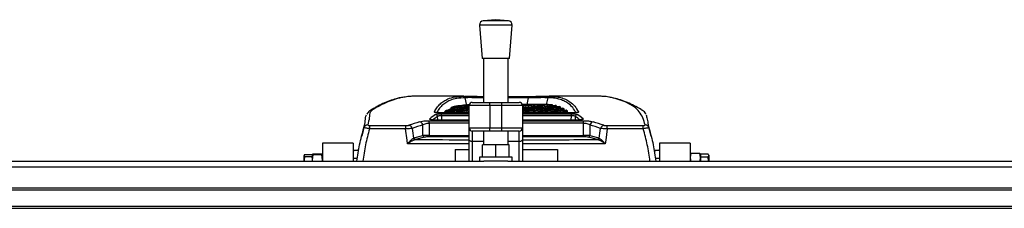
# Model space of a CAD drawing. Header units: millimetres. Extents: x 0 to 420, y 0 to 297.
# Tile 13 of 133: x 130.43 to 149.87, y 112.48 to 116.2. Entities that reach past the tile are written whole.
import ezdxf

# ---------------------------------------------------------------- set-up
doc = ezdxf.new("R2010")
doc.units = ezdxf.units.MM

msp = doc.modelspace()

# ---------------------------------------------------------------- linework, layer by layer
at = {"color": 7, "linetype": 'Continuous', "lineweight": 25}
for p, q in [((139.50862, 116.09866), (139.55905, 115.43763)), ((140.15416, 116.09866), (139.50862, 116.09866)), ((139.83139, 116.20421), (139.58294, 116.18526)), ((140.07984, 116.18526), (139.58294, 116.18526)), ((140.07984, 116.18526), (139.83139, 116.20421)), ((140.10373, 115.43763), (140.15416, 116.09866)), ((140.10373, 115.43763), (139.55905, 115.43763)), ((139.58931, 115.43763), (139.58931, 114.57308)), ((140.07347, 114.57308), (140.07347, 115.43763)), ((139.19991, 114.69412), (138.24954, 114.69412)), ((139.18667, 114.6941), (139.19991, 114.69405)), ((139.3674, 114.57308), (139.71035, 114.57308)), ((139.71035, 114.51256), (139.71035, 114.57308)), ((139.71035, 114.57308), (139.95243, 114.57308)), ((139.95243, 114.51256), (139.95243, 114.57308)), ((139.95243, 114.57308), (140.29538, 114.57308)), ((140.07347, 114.6922), (140.47506, 114.6922)), ((140.47506, 114.6623), (140.07347, 114.6623)), ((140.44743, 114.53273), (140.36009, 114.53273)), ((140.47506, 114.6623), (140.47506, 114.6922)), ((140.70946, 114.53273), (140.62212, 114.53273)), ((140.74378, 114.53034), (140.74378, 114.53259)), ((140.86245, 114.52295), (140.86245, 114.53129)), ((141.82747, 114.69412), (140.8808, 114.69412)), ((140.8808, 114.69405), (140.89402, 114.6941)), ((140.94904, 114.50711), (140.94904, 114.5229)), ((139.30688, 114.36397), (138.74054, 114.36397)), ((138.74054, 114.36342), (138.74054, 114.36397)), ((139.30688, 114.36342), (138.74054, 114.36342)), ((138.7578, 114.31065), (138.7578, 114.34831)), ((138.7578, 114.34831), (139.30688, 114.34831)), ((138.81523, 114.36397), (138.81523, 114.38309)), ((139.00602, 114.49351), (138.9487, 114.47096)), ((138.9487, 114.45073), (138.9487, 114.47096)), ((139.71035, 114.51256), (139.30688, 114.51256)), ((139.30688, 114.06875), (139.30688, 114.51256)), ((139.95243, 114.51256), (139.71035, 114.51256)), ((139.71035, 114.51256), (139.71035, 114.06875)), ((140.3559, 114.51256), (139.95243, 114.51256)), ((139.95243, 114.06875), (139.95243, 114.51256)), ((140.3559, 114.51256), (140.3559, 114.06875)), ((141.34016, 114.36397), (140.3559, 114.36397)), ((141.34016, 114.36342), (140.3559, 114.36342)), ((140.3559, 114.34831), (141.32289, 114.34831)), ((140.35885, 114.36397), (140.35885, 114.36571)), ((141.03984, 114.48221), (141.02685, 114.48653)), ((141.03091, 114.4863), (141.03091, 114.50649)), ((141.10768, 114.46116), (141.10768, 114.48137)), ((141.17891, 114.44673), (141.15581, 114.45939)), ((141.2005, 114.41124), (141.17407, 114.42621)), ((141.17891, 114.42648), (141.17891, 114.44673)), ((141.24411, 114.40162), (141.22308, 114.41788)), ((141.25871, 114.36397), (141.23917, 114.38207)), ((141.24411, 114.38133), (141.24411, 114.40162)), ((141.28509, 114.36397), (141.28394, 114.36519)), ((141.32289, 114.31065), (141.32289, 114.34831)), ((141.34016, 114.36342), (141.34016, 114.36397)), ((138.51714, 114.16023), (138.51714, 114.2117)), ((138.51714, 114.2117), (139.30688, 114.2117)), ((138.51714, 114.16023), (138.51812, 113.92087)), ((139.30688, 114.16023), (138.51714, 114.16023)), ((139.30688, 114.22137), (138.64649, 114.22137)), ((138.64649, 114.22057), (138.64649, 114.22137)), ((139.30688, 114.22057), (138.64649, 114.22057)), ((138.68355, 114.22137), (138.68059, 114.29495)), ((138.7578, 114.31065), (138.76139, 114.22137)), ((139.30688, 114.31065), (138.7578, 114.31065)), ((141.32289, 114.31065), (140.3559, 114.31065)), ((141.4342, 114.22137), (140.3559, 114.22137)), ((141.4342, 114.22057), (140.3559, 114.22057)), ((140.3559, 114.2117), (141.56355, 114.2117)), ((141.56355, 114.16023), (140.3559, 114.16023)), ((141.3193, 114.22137), (141.32289, 114.31065)), ((141.4001, 114.29495), (141.39714, 114.22137)), ((141.4342, 114.22057), (141.4342, 114.22137)), ((141.56257, 113.92087), (141.56355, 114.16023)), ((141.56355, 114.16023), (141.56355, 114.2117)), ((137.23837, 114.12843), (137.1826, 113.90874)), ((138.04941, 114.04904), (137.33647, 114.05344)), ((137.33887, 114.11818), (138.05122, 114.11377)), ((138.39053, 113.91668), (138.38967, 114.12744)), ((139.30688, 114.06875), (139.71035, 114.06875)), ((139.30688, 113.83648), (139.30688, 114.06875)), ((139.71035, 114.00823), (139.3674, 114.00823)), ((139.3674, 114.00823), (139.3674, 113.80177)), ((139.58931, 114.00823), (139.58931, 113.73429)), ((139.71035, 114.06875), (139.95243, 114.06875)), ((139.71035, 114.00823), (139.71035, 114.06875)), ((139.95243, 114.00823), (139.71035, 114.00823)), ((139.95243, 114.06875), (140.3559, 114.06875)), ((139.95243, 114.00823), (139.95243, 114.06875)), ((140.29538, 114.00823), (139.95243, 114.00823)), ((140.07347, 113.73429), (140.07347, 114.00823)), ((140.29538, 113.80177), (140.29538, 114.00823)), ((140.3559, 114.06875), (140.3559, 113.83648)), ((141.69103, 114.12744), (141.69016, 113.91668)), ((142.02948, 114.11377), (142.74182, 114.11818)), ((142.74423, 114.05344), (142.03128, 114.04904)), ((142.89809, 113.90875), (142.84211, 114.12929)), ((137.01435, 113.76615), (136.40915, 113.76615)), ((136.40915, 113.76615), (136.40915, 113.41151)), ((137.01435, 113.76615), (137.01435, 113.41151)), ((138.20647, 113.86842), (138.21282, 113.87044)), ((138.21282, 113.87044), (138.39053, 113.91668)), ((138.24475, 113.83926), (138.23845, 113.83782)), ((138.42246, 113.8855), (138.24475, 113.83926)), ((138.51812, 113.92087), (138.51812, 113.89493)), ((138.51812, 113.92087), (139.30688, 113.92087)), ((139.30688, 113.89493), (138.51812, 113.89493)), ((139.30688, 113.41151), (139.30688, 113.83648)), ((139.58931, 113.80177), (139.3674, 113.80177)), ((139.3674, 113.80177), (139.3674, 113.41151)), ((140.29538, 113.80177), (140.07347, 113.80177)), ((140.29538, 113.41151), (140.29538, 113.80177)), ((140.3559, 113.92087), (141.56257, 113.92087)), ((141.56257, 113.89493), (140.3559, 113.89493)), ((140.3559, 113.83648), (140.3559, 113.41151)), ((141.56257, 113.92087), (141.56257, 113.89493)), ((141.83595, 113.83926), (141.65824, 113.8855)), ((141.69016, 113.91668), (141.86787, 113.87044)), ((141.84224, 113.83782), (141.83595, 113.83926)), ((141.86787, 113.87044), (141.87423, 113.86842)), ((143.06634, 113.76615), (143.06634, 113.41151)), ((143.67154, 113.76615), (143.06634, 113.76615)), ((143.67154, 113.76615), (143.67154, 113.41151)), ((136.21877, 113.55227), (136.20742, 113.54369)), ((136.39779, 113.55227), (136.21877, 113.55227)), ((136.40915, 113.54369), (136.39779, 113.55227)), ((137.01435, 113.62897), (137.12143, 113.62897)), ((137.01733, 113.61848), (137.01733, 113.46758)), ((139.03168, 113.64511), (139.03168, 113.41151)), ((139.03168, 113.64511), (139.30688, 113.64511)), ((139.56914, 113.49221), (139.56914, 113.73429)), ((139.83139, 113.73429), (139.56914, 113.73429)), ((139.83139, 113.49221), (139.83139, 113.73429)), ((140.09364, 113.73429), (139.83139, 113.73429)), ((140.09364, 113.49221), (140.09364, 113.73429)), ((140.3559, 113.64511), (141.04901, 113.64511)), ((141.04901, 113.64511), (141.04901, 113.41151)), ((142.95553, 113.62897), (143.06777, 113.62897)), ((142.96638, 113.61848), (142.96638, 113.5629)), ((143.6829, 113.56721), (143.67154, 113.48444)), ((143.67403, 113.55108), (143.67154, 113.54424)), ((143.86192, 113.56721), (143.6829, 113.56721)), ((143.87328, 113.48444), (143.86192, 113.56721)), ((143.87328, 113.54424), (143.87079, 113.55108)), ((144.02418, 113.55013), (143.87328, 113.55013)), ((143.87328, 113.55013), (143.87328, 113.54424)), ((118.21321, 113.41151), (139.59514, 113.41151)), ((136.05651, 113.54602), (136.04603, 113.5252)), ((136.04603, 113.5252), (136.05651, 113.50437)), ((136.04603, 113.41151), (136.04603, 113.5252)), ((136.05651, 113.54602), (136.20742, 113.54602)), ((136.05651, 113.50437), (136.20742, 113.50437)), ((136.20742, 113.54369), (136.21877, 113.53511)), ((136.20742, 113.54369), (136.20742, 113.51017)), ((136.21877, 113.53511), (136.20742, 113.43023)), ((136.20742, 113.50437), (136.20742, 113.51017)), ((136.20742, 113.47605), (136.20742, 113.50437)), ((136.20742, 113.47605), (136.20742, 113.43023)), ((136.20742, 113.43023), (136.20944, 113.41151)), ((136.20742, 113.43023), (136.20742, 113.41151)), ((136.39779, 113.53511), (136.21877, 113.53511)), ((136.39779, 113.53511), (136.40915, 113.54369)), ((136.40915, 113.43023), (136.39779, 113.53511)), ((136.40712, 113.41151), (136.40915, 113.43023)), ((137.09956, 113.46758), (137.01435, 113.46758)), ((137.09827, 113.46355), (137.01435, 113.46355)), ((139.50862, 113.49221), (139.50862, 113.41151)), ((140.15416, 113.49221), (139.50862, 113.49221)), ((140.06764, 113.41151), (139.59514, 113.41151)), ((140.06764, 113.41151), (205.15843, 113.41151)), ((140.15416, 113.41151), (140.15416, 113.49221)), ((143.06634, 113.46758), (142.98126, 113.46758)), ((143.06634, 113.46355), (142.98242, 113.46355)), ((143.67154, 113.48444), (143.68195, 113.40861)), ((143.86327, 113.41151), (143.87328, 113.48444)), ((143.87328, 113.54424), (143.87328, 113.50246)), ((143.87328, 113.50246), (143.87328, 113.49475)), ((143.87328, 113.49475), (143.87328, 113.46586)), ((144.02418, 113.49475), (143.87328, 113.49475)), ((143.87328, 113.46586), (143.87328, 113.41151)), ((144.03259, 113.41151), (144.02418, 113.49475)), ((144.03466, 113.52872), (144.0323, 113.53522)), ((144.03466, 113.52872), (144.03466, 113.52244)), ((144.03466, 113.52244), (144.03466, 113.41151)), ((59.30672, 113.30102), (220.69328, 113.30102)), ((59.30672, 112.88701), (220.69328, 112.88701)), ((59.30672, 112.84666), (220.69328, 112.84666)), ((59.30672, 112.52389), (220.69328, 112.52389)), ((59.30672, 112.48354), (220.69328, 112.48354))]:
    msp.add_line(p, q, dxfattribs=at)
at = {"color": 7, "linetype": 'Continuous', "lineweight": 25, "flags": 128}
for points in [[(139.25731, 114.51242), (139.22526, 114.66165), (139.22472, 114.66419)], [(140.44717, 114.53273), (140.47492, 114.66165), (140.47506, 114.6623)], [(140.85597, 114.66419), (140.85543, 114.66165), (140.8276, 114.53207)], [(138.08959, 113.75804), (138.07998, 113.82764), (138.04941, 114.04904)], [(142.03128, 114.04904), (142.00071, 113.82764), (141.9911, 113.75804)], [(139.3674, 113.80177), (139.3556, 113.80244), (139.34424, 113.80441), (139.33378, 113.80762), (139.32461, 113.81194), (139.31708, 113.8172), (139.31149, 113.8232), (139.30805, 113.82971), (139.30688, 113.83648)], [(140.3559, 113.83648), (140.35473, 113.82971), (140.35129, 113.8232), (140.3457, 113.8172), (140.33817, 113.81194), (140.329, 113.80762), (140.31854, 113.80441), (140.30718, 113.80244), (140.29538, 113.80177)]]:
    msp.add_lwpolyline(points, dxfattribs=at)
at = {"color": 7, "linetype": 'Continuous', "lineweight": 25}
for centre, radius, start, end in [((139.58908, 116.1048), 0.08069, 94.362914, 184.362914), ((140.0737, 116.1048), 0.08069, 355.637086, 85.637086), ((139.18634, 114.65451), 0.03959, 14.153703, 89.518595), ((139.3674, 114.51256), 0.06052, 90, 180), ((140.29538, 114.51256), 0.06052, 0, 90), ((140.89436, 114.65451), 0.03959, 90.481385, 165.846258), ((138.61767, 114.34325), 0.04094, 51.754611, 89.249883), ((138.63926, 114.29114), 0.04151, 5.271313, 86.662623), ((141.44143, 114.29114), 0.04151, 93.337377, 174.728687), ((141.46302, 114.34326), 0.04093, 90.747467, 130.232747), ((138.30953, 114.10864), 0.08231, 13.199528, 78.58829), ((138.52529, 114.20922), 0.04136, 29.449188, 86.65848), ((141.55541, 114.20922), 0.04135, 93.340083, 150.265522), ((141.77116, 114.10864), 0.08231, 101.41171, 166.800472), ((137.30115, 114.04767), 0.0794, 88.901022, 162.789941), ((138.14954, 114.05566), 0.81307, 175.589829, 180.156436), ((139.13212, 114.05122), 1.08271, 176.688106, 180.115239), ((138.09937, 114.04002), 0.08309, 13.718097, 78.281764), ((139.3674, 114.06875), 0.06052, 180, 270), ((140.29538, 114.06875), 0.06052, 270, 0), ((141.98132, 114.04002), 0.08309, 101.718236, 166.281903), ((140.94857, 114.05122), 1.08271, 359.884761, 3.311894), ((141.93116, 114.05566), 0.81307, 359.843564, 4.410171), ((142.77954, 114.04767), 0.0794, 17.210059, 91.098978), ((138.24737, 113.87917), 0.0423, 194.723956, 257.823252), ((138.25218, 113.87881), 0.04024, 192.003748, 259.347556), ((138.42989, 113.92505), 0.04024, 192.003748, 259.347556), ((141.6508, 113.92505), 0.04024, 280.652444, 347.996252), ((141.82851, 113.87881), 0.04024, 280.652444, 347.996252), ((141.83332, 113.87917), 0.0423, 282.176748, 345.276044)]:
    msp.add_arc(centre, radius, start, end, dxfattribs=at)
for centre, major_axis, ratio, start_param, end_param in [((139.57402, 90.54291), (0, 23.98983), 0.41421356, 0.02677351, 0.05719106), ((140.36009, 90.54291), (0, 23.98983), 0.41421356, 0, 0.00077022), ((140.44743, 90.54291), (0, 23.98983), 0.41421356, 6.27431992, 6.29270802), ((140.62212, 90.54291), (0, 23.98983), 0.41421356, 0, 0.02690508), ((140.70946, 90.54291), (0, 23.98983), 0.41421356, 6.2797318, 6.31879404), ((140.88414, 90.54291), (0, 23.98983), 0.41421356, 0.00519059, 0.053185), ((140.97148, 90.54291), (0, 23.98983), 0.41421356, 0.0109724, 0.06198926), ((141.14617, 90.54291), (0, 23.98983), 0.41421356, 0.02269342, 0.0796129), ((141.23351, 90.54291), (0, 23.98983), 0.41421356, 0.02863125, 0.08843367), ((141.02985, 90.72447), (-1.39787, 23.96676), 0.26665575, 0.15835319, 0.17713763), ((139.92338, 90.54291), (0, 23.98983), 0.41421356, 0.06208114, 0.11175131), ((139.92338, 90.54291), (0, 23.96965), 0.41421356, 0.06213346, 0.11140338), ((139.83604, 90.54291), (0, 23.98983), 0.41421356, 0.05327684, 0.09897345), ((140.09807, 90.54291), (0, 23.98983), 0.41421356, 0.0797049, 0.11868364), ((139.66136, 90.54291), (0, 23.98983), 0.41421356, 0.03565977, 0.07177967), ((139.66136, 90.54291), (0, 23.96965), 0.41421356, 0.03906847, 0.07184019), ((140.18541, 90.54291), (0, 23.98983), 0.41421356, 0.08852574, 0.11868364), ((140.18541, 90.54291), (0, 23.96965), 0.41421356, 0.08860044, 0.11140338), ((140.36009, 90.54291), (0, 23.98983), 0.41421356, 0.10618888, 0.11868364), ((140.44743, 90.54291), (0, 23.98983), 0.41421356, 0.11503258, 0.11868364), ((141.40819, 90.54291), (0, 23.98983), 0.41421356, 0.04067034, 0.10609665), ((141.49554, 90.54291), (0, 23.98983), 0.41421356, 0.04677461, 0.11494026), ((141.23351, 90.54291), (0, 23.96965), 0.41421356, 0.03906847, 0.0885083), ((140.97148, 90.54291), (0, 23.96965), 0.41421356, 0.03906847, 0.06204149), ((141.49554, 90.54291), (0, 23.96965), 0.41421356, 0.04681401, 0.11140338), ((141.67022, 90.54291), (0, 23.98983), 0.41421356, 0.05916132, 0.11868364), ((141.75756, 90.54291), (0, 23.98983), 0.41421356, 0.06544753, 0.11868364), ((141.75756, 90.54291), (0, 23.96965), 0.41421356, 0.06550269, 0.11140338), ((141.93224, 90.54291), (0, 23.98983), 0.41421356, 0.07821581, 0.11868364), ((142.01959, 90.54291), (0, 23.98983), 0.41421356, 0.08470228, 0.11868364), ((142.01959, 90.54291), (0, 23.96965), 0.41421356, 0.08477374, 0.11140338), ((142.19427, 90.54291), (0, 23.98983), 0.41421356, 0.09789162, 0.11868364), ((142.28161, 90.54291), (0, 23.98983), 0.41421356, 0.10459952, 0.11868364), ((142.28161, 90.54291), (0, 23.96965), 0.41421356, 0.10468788, 0.11140338), ((142.45629, 90.54291), (0, 23.98983), 0.41421356, 0.11825556, 0.11868364), ((139.05084, 90.72447), (1.39787, 23.96676), 0.26665575, 6.10604768, 6.12483212), ((148.12731, 90.72447), (-11.3229, 22.85497), 0.63805248, 6.18261034, 6.19606193), ((141.06877, 90.72658), (-1.39823, 23.92639), 0.26710229, 0.15829686, 0.17423389), ((139.01192, 90.72658), (1.39823, 23.92639), 0.26710229, 6.10892695, 6.12488845), ((131.95338, 90.72447), (11.3229, 22.85497), 0.63805248, 0.08712338, 0.10057497), ((148.19116, 90.74157), (-11.36515, 22.75704), 0.63935189, 6.17970914, 6.19316073), ((238.95847, -199.77338), (-121.98951, 690.80575), 0.0719468, 1.0865467, 1.08685751), ((131.88953, 90.74157), (11.36515, 22.75704), 0.63935189, 0.09002457, 0.10347617), ((41.12222, -199.77338), (121.98951, 690.80575), 0.0719468, 5.1963278, 5.19663861), ((140.20173, 130.02227), (91.75489, 0), 0.17641227, 4.69105893, 4.70263623), ((138.51839, 113.9104), (0.16139, 0.00013), 0.06487975, 1.57241434, 2.48525828), ((138.51839, 113.87066), (0.12104, -0.00006), 0.20050912, 1.57311623, 2.48596017), ((139.87896, 130.02227), (91.75489, 0), 0.17641227, 4.71758695, 4.73371903), ((141.5623, 113.9104), (0.16139, -0.00013), 0.06487975, 0.65633438, 1.56917832), ((141.5623, 113.87066), (0.12104, 0.00006), 0.20050912, 0.65563249, 1.56847642)]:
    msp.add_ellipse(centre, major_axis=major_axis, ratio=ratio, start_param=start_param, end_param=end_param, dxfattribs=at)
for points, knots in [([(138.00502, 114.67536), (137.98551, 114.67197), (137.93908, 114.66393), (137.84829, 114.64112), (137.73393, 114.60446), (137.60135, 114.54964), (137.49055, 114.49426), (137.40918, 114.44845), (137.37001, 114.4249), (137.33631, 114.40482), (137.30435, 114.3756), (137.29229, 114.35303), (137.28577, 114.34084)], [0, 0, 0, 0, 0.0853742, 0.20311986, 0.38642796, 0.57085112, 0.75662611, 0.84997595, 0.89684585, 0.92900847, 0.96163812, 1, 1, 1, 1]), ([(138.01881, 114.67489), (138.00166, 114.67253), (137.93496, 114.66337), (137.81469, 114.62784), (137.6598, 114.56858), (137.52555, 114.50284), (137.43556, 114.44906), (137.37594, 114.41625), (137.33554, 114.36241), (137.33953, 114.2725), (137.31496, 114.17555), (137.30268, 114.12705)], [0, 0, 0, 0, 0.0545124, 0.21204342, 0.36969771, 0.52546704, 0.60339517, 0.64256698, 0.68154297, 0.84069984, 1, 1, 1, 1]), ([(138.24954, 114.69405), (138.2319, 114.69402), (138.1924, 114.69394), (138.15136, 114.69245), (138.09776, 114.68875), (138.05198, 114.68071), (138.01881, 114.67489)], [0, 0, 0, 0, 0.14794429, 0.33123968, 0.51541463, 1, 1, 1, 1]), ([(138.61821, 114.38419), (138.63394, 114.4131), (138.66541, 114.47094), (138.72738, 114.54089), (138.80018, 114.59861), (138.89661, 114.64843), (139.02073, 114.68569), (139.13132, 114.69129), (139.18667, 114.6941)], [0, 0, 0, 0, 0.14643315, 0.29286634, 0.43986944, 0.58687273, 0.79324369, 1, 1, 1, 1]), ([(139.22472, 114.66419), (139.16952, 114.6614), (139.05903, 114.65582), (138.93518, 114.61868), (138.83894, 114.56908), (138.76635, 114.51152), (138.70739, 114.4458), (138.67828, 114.39272), (138.66502, 114.36852)], [0, 0, 0, 0, 0.21144516, 0.42328335, 0.57324057, 0.72334215, 0.87388191, 1, 1, 1, 1]), ([(139.21403, 114.694), (139.22193, 114.69398), (139.2455, 114.69393), (139.33187, 114.69319), (139.45395, 114.69241), (139.54606, 114.69229), (139.58931, 114.69223)], [0, 0, 0, 0, 0.14696492, 0.43805303, 0.7361834, 1, 1, 1, 1]), ([(139.58931, 114.66258), (139.55042, 114.66329), (139.46716, 114.66481), (139.3553, 114.66618), (139.26475, 114.66636), (139.23815, 114.66492), (139.22472, 114.66419)], [0, 0, 0, 0, 0.22769621, 0.48753287, 0.74106608, 1, 1, 1, 1]), ([(140.47506, 114.6922), (140.52469, 114.69227), (140.62187, 114.69239), (140.74902, 114.69319), (140.83508, 114.69393), (140.85884, 114.69398), (140.86668, 114.694)], [0, 0, 0, 0, 0.29246806, 0.57261407, 0.85887969, 1, 1, 1, 1]), ([(140.85597, 114.66419), (140.84259, 114.66492), (140.81585, 114.66637), (140.72554, 114.66618), (140.60861, 114.66474), (140.52025, 114.66313), (140.47506, 114.6623)], [0, 0, 0, 0, 0.24996727, 0.49961867, 0.74409306, 1, 1, 1, 1]), ([(140.86245, 114.53129), (140.85999, 114.53141), (140.85505, 114.53165), (140.8451, 114.53206), (140.83758, 114.53227), (140.83256, 114.53241)], [0, 0, 0, 0, 0.250003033, 0.500006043, 1, 1, 1, 1]), ([(141.41505, 114.36846), (141.39491, 114.40355), (141.35185, 114.47855), (141.26714, 114.55264), (141.174, 114.6058), (141.07996, 114.63878), (140.97522, 114.65972), (140.89573, 114.6627), (140.85597, 114.66419)], [0, 0, 0, 0, 0.18630818, 0.39831835, 0.54838063, 0.69858673, 0.84922252, 1, 1, 1, 1]), ([(140.89402, 114.6941), (140.93366, 114.69261), (141.01293, 114.68965), (141.11771, 114.66879), (141.21202, 114.63576), (141.30551, 114.58256), (141.39395, 114.5044), (141.43962, 114.42428), (141.46248, 114.38419)], [0, 0, 0, 0, 0.14643241, 0.29286445, 0.4398495, 0.58683431, 0.79321812, 1, 1, 1, 1]), ([(140.94904, 114.5229), (140.94671, 114.52324), (140.94203, 114.5239), (140.93261, 114.52516), (140.92546, 114.526), (140.92068, 114.52656)], [0, 0, 0, 0, 0.250002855, 0.500006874, 1, 1, 1, 1]), ([(142.09553, 114.67075), (142.08391, 114.67321), (142.05349, 114.67964), (142.01054, 114.68652), (141.94759, 114.69177), (141.89122, 114.69409), (141.83932, 114.69381), (141.82747, 114.69374)], [0, 0, 0, 0, 0.15862955, 0.41562405, 0.67155786, 0.92499717, 1, 1, 1, 1]), ([(142.77802, 114.12705), (142.76524, 114.17482), (142.73967, 114.27042), (142.66774, 114.38871), (142.56785, 114.48869), (142.42551, 114.56819), (142.26793, 114.62764), (142.15455, 114.65883), (142.10244, 114.66935), (142.09553, 114.67075)], [0, 0, 0, 0, 0.16283342, 0.32589324, 0.48886437, 0.65157665, 0.81340058, 0.97522435, 1, 1, 1, 1]), ([(142.79491, 114.33906), (142.79373, 114.34231), (142.78832, 114.35716), (142.76803, 114.38533), (142.73348, 114.41164), (142.71475, 114.42244), (142.6593, 114.45613), (142.56352, 114.50881), (142.42845, 114.57222), (142.29559, 114.62211), (142.18934, 114.65343), (142.12779, 114.66541), (142.10925, 114.66902)], [0, 0, 0, 0, 0.01143547, 0.05229998, 0.09230624, 0.11298824, 0.13284092, 0.32988011, 0.52637398, 0.72195696, 0.91624926, 1, 1, 1, 1]), ([(137.22531, 114.07116), (137.23743, 114.11825), (137.26168, 114.21243), (137.25668, 114.29266), (137.27926, 114.32794), (137.27957, 114.32841)], [0, 0, 0, 0, 0.49661901, 0.99323778, 1, 1, 1, 1]), ([(138.74054, 114.36342), (138.72678, 114.36363), (138.69972, 114.36404), (138.66364, 114.36725), (138.63621, 114.37195), (138.61896, 114.37785), (138.61846, 114.38208), (138.61821, 114.38419)], [0, 0, 0, 0, 0.20771971, 0.40866378, 0.60525488, 0.80263104, 1, 1, 1, 1]), ([(138.73996, 114.36422), (138.73468, 114.36416), (138.71652, 114.36397), (138.68817, 114.36564), (138.66109, 114.3687), (138.64662, 114.37148), (138.6411, 114.37344), (138.64155, 114.37322), (138.64166, 114.37317)], [0, 0, 0, 0, 0.11552964, 0.39685067, 0.63936246, 0.8392669, 0.96394662, 1, 1, 1, 1]), ([(138.64168, 114.33258), (138.6461, 114.33474), (138.65499, 114.33908), (138.68263, 114.34416), (138.71787, 114.34764), (138.74449, 114.34809), (138.7578, 114.34831)], [0, 0, 0, 0, 0.24845021, 0.4999771, 0.75001453, 1, 1, 1, 1]), ([(138.85416, 114.41533), (138.85079, 114.41278), (138.84406, 114.40769), (138.83093, 114.39711), (138.82151, 114.3887), (138.81523, 114.38309)], [0, 0, 0, 0, 0.25003005, 0.50006011, 1, 1, 1, 1]), ([(138.95348, 114.45009), (138.93808, 114.44473), (138.9182, 114.43781), (138.90246, 114.42615), (138.89891, 114.42352)], [0, 0, 0, 0, 0.77403601, 1, 1, 1, 1]), ([(141.03091, 114.50649), (141.02871, 114.50706), (141.02431, 114.50819), (141.01543, 114.51036), (141.00867, 114.51188), (141.00417, 114.51289)], [0, 0, 0, 0, 0.25000608, 0.50001208, 1, 1, 1, 1]), ([(141.10768, 114.48137), (141.10562, 114.48219), (141.10152, 114.48382), (141.09322, 114.48699), (141.0869, 114.48925), (141.08268, 114.49076)], [0, 0, 0, 0, 0.250008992, 0.50001774, 1, 1, 1, 1]), ([(141.12761, 114.45255), (141.12691, 114.45296), (141.11992, 114.45701), (141.11124, 114.45915), (141.10344, 114.46108)], [0, 0, 0, 0, 0.100702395, 1, 1, 1, 1]), ([(141.32289, 114.34831), (141.33461, 114.34814), (141.35997, 114.34776), (141.39531, 114.34456), (141.42485, 114.33939), (141.4343, 114.33485), (141.43902, 114.33258)], [0, 0, 0, 0, 0.22047909, 0.47690312, 0.73848588, 1, 1, 1, 1]), ([(141.43921, 114.37327), (141.43911, 114.37322), (141.43885, 114.3731), (141.4332, 114.37137), (141.41991, 114.36879), (141.39635, 114.36599), (141.36791, 114.36415), (141.34813, 114.36417), (141.34015, 114.36418)], [0, 0, 0, 0, 0.06488828, 0.18250026, 0.34763957, 0.57113264, 0.82708886, 1, 1, 1, 1]), ([(141.46248, 114.38419), (141.46248, 114.38251), (141.46247, 114.37869), (141.44833, 114.37287), (141.42095, 114.36768), (141.38311, 114.3641), (141.35447, 114.36364), (141.34016, 114.36342)], [0, 0, 0, 0, 0.15774745, 0.35832094, 0.56755008, 0.78395303, 1, 1, 1, 1]), ([(142.80203, 114.32706), (142.80457, 114.31451), (142.81308, 114.27243), (142.83005, 114.19047), (142.84678, 114.11167), (142.85538, 114.07116)], [0, 0, 0, 0, 0.17122677, 0.57399859, 1, 1, 1, 1]), ([(138.32582, 114.18933), (138.34341, 114.19387), (138.376, 114.20228), (138.44461, 114.21016), (138.49295, 114.21119), (138.51714, 114.2117)], [0, 0, 0, 0, 0.36952536, 0.68453428, 1, 1, 1, 1]), ([(138.51714, 114.16023), (138.50092, 114.15948), (138.46796, 114.15796), (138.4221, 114.14604), (138.40119, 114.13405), (138.38967, 114.12744)], [0, 0, 0, 0, 0.30307711, 0.61581056, 1, 1, 1, 1]), ([(138.64649, 114.22057), (138.64143, 114.22061), (138.62257, 114.22076), (138.5906, 114.22277), (138.55658, 114.22773), (138.5331, 114.2346), (138.52152, 114.24257), (138.52564, 114.24786), (138.5277, 114.25051)], [0, 0, 0, 0, 0.06823334, 0.25397246, 0.44113576, 0.62814939, 0.81403838, 1, 1, 1, 1]), ([(138.64534, 114.22166), (138.64001, 114.2216), (138.62253, 114.22143), (138.5943, 114.22353), (138.56784, 114.22741), (138.5544, 114.23071), (138.54987, 114.23291), (138.55062, 114.23243), (138.55069, 114.23239)], [0, 0, 0, 0, 0.118070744, 0.387406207, 0.653772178, 0.855521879, 0.986416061, 1, 1, 1, 1]), ([(138.7578, 114.31065), (138.74892, 114.31059), (138.73114, 114.31046), (138.70763, 114.30709), (138.6893, 114.30187), (138.68349, 114.29725), (138.68059, 114.29495)], [0, 0, 0, 0, 0.24784439, 0.49645574, 0.74857273, 1, 1, 1, 1]), ([(141.4001, 114.29495), (141.397, 114.29737), (141.39084, 114.30219), (141.37124, 114.30749), (141.34764, 114.31055), (141.33071, 114.31062), (141.32289, 114.31065)], [0, 0, 0, 0, 0.26458249, 0.52659636, 0.78140292, 1, 1, 1, 1]), ([(141.5301, 114.23245), (141.53016, 114.23248), (141.53069, 114.23282), (141.52787, 114.23139), (141.51975, 114.22908), (141.5016, 114.22544), (141.47362, 114.22248), (141.44684, 114.22113), (141.4316, 114.22149), (141.42824, 114.22157)], [0, 0, 0, 0, 0.01125193, 0.10860024, 0.24968095, 0.43809001, 0.67740692, 0.92885946, 1, 1, 1, 1]), ([(141.553, 114.25051), (141.55413, 114.24947), (141.5581, 114.24581), (141.55576, 114.23924), (141.53958, 114.23163), (141.51158, 114.22554), (141.47516, 114.22138), (141.44785, 114.22084), (141.4342, 114.22057)], [0, 0, 0, 0, 0.074654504, 0.262077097, 0.448944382, 0.633846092, 0.816920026, 1, 1, 1, 1]), ([(141.56355, 114.2117), (141.58345, 114.21135), (141.63172, 114.2105), (141.70209, 114.20296), (141.7373, 114.19386), (141.75487, 114.18933)], [0, 0, 0, 0, 0.25998534, 0.63065779, 1, 1, 1, 1]), ([(141.69103, 114.12744), (141.67953, 114.1341), (141.65959, 114.14565), (141.62543, 114.15435), (141.5949, 114.15916), (141.57693, 114.15978), (141.56355, 114.16023)], [0, 0, 0, 0, 0.38344258, 0.6654937, 0.75097139, 1, 1, 1, 1]), ([(137.08987, 113.41151), (137.10524, 113.5209), (137.1365, 113.74346), (137.19537, 113.96069), (137.22531, 114.07116)], [0, 0, 0, 0, 0.4915089, 1, 1, 1, 1]), ([(137.33647, 114.05344), (137.30792, 113.94783), (137.25079, 113.73645), (137.22056, 113.51988), (137.20544, 113.41151)], [0, 0, 0, 0, 0.49963417, 1, 1, 1, 1]), ([(137.33647, 114.05344), (137.32901, 114.05479), (137.30972, 114.05829), (137.2797, 114.06349), (137.25065, 114.06821), (137.23001, 114.07119), (137.22686, 114.07117), (137.22531, 114.07116)], [0, 0, 0, 0, 0.12806977, 0.33107282, 0.54765578, 0.77774989, 1, 1, 1, 1]), ([(137.30268, 114.12705), (137.30288, 114.12604), (137.30328, 114.12401), (137.30963, 114.12129), (137.31932, 114.11933), (137.32964, 114.11836), (137.33627, 114.11823), (137.33887, 114.11818)], [0, 0, 0, 0, 0.22931523, 0.45924252, 0.67172592, 0.87168599, 1, 1, 1, 1]), ([(138.1801, 114.05972), (138.16853, 114.05855), (138.14606, 114.05627), (138.09922, 114.05245), (138.066, 114.05018), (138.04941, 114.04904)], [0, 0, 0, 0, 0.34684457, 0.67365016, 1, 1, 1, 1]), ([(138.05122, 114.11377), (138.05957, 114.1139), (138.07628, 114.11418), (138.09978, 114.11688), (138.11063, 114.11985), (138.11625, 114.12138)], [0, 0, 0, 0, 0.32489349, 0.65012379, 1, 1, 1, 1]), ([(142.03128, 114.04904), (142.01471, 114.05017), (141.98088, 114.05249), (141.93409, 114.05632), (141.91171, 114.05859), (141.9006, 114.05972)], [0, 0, 0, 0, 0.3259384, 0.66539497, 1, 1, 1, 1]), ([(141.96444, 114.12138), (141.96984, 114.1199), (141.98064, 114.11693), (142.00411, 114.11418), (142.02114, 114.1139), (142.02948, 114.11377)], [0, 0, 0, 0, 0.337647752, 0.675513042, 1, 1, 1, 1]), ([(142.74182, 114.11818), (142.74602, 114.11829), (142.75444, 114.11852), (142.76538, 114.11999), (142.77331, 114.1221), (142.77773, 114.12455), (142.77792, 114.12625), (142.77802, 114.12705)], [0, 0, 0, 0, 0.20710126, 0.4147668, 0.61519671, 0.81780262, 1, 1, 1, 1]), ([(142.85538, 114.07116), (142.85436, 114.0712), (142.85217, 114.0713), (142.83724, 114.06929), (142.81287, 114.06546), (142.7808, 114.06005), (142.75634, 114.05563), (142.74423, 114.05344)], [0, 0, 0, 0, 0.17597684, 0.37712516, 0.58053184, 0.79225779, 1, 1, 1, 1]), ([(142.87526, 113.41151), (142.86013, 113.51988), (142.8299, 113.73645), (142.77277, 113.94783), (142.74423, 114.05344)], [0, 0, 0, 0, 0.50036583, 1, 1, 1, 1]), ([(142.85538, 114.07116), (142.88532, 113.96069), (142.94419, 113.74346), (142.97546, 113.5209), (142.99083, 113.41151)], [0, 0, 0, 0, 0.5084911, 1, 1, 1, 1]), ([(138.08959, 113.75804), (138.0897, 113.75817), (138.10302, 113.77328), (138.13207, 113.80531), (138.17139, 113.84416), (138.19625, 113.86306), (138.20581, 113.86807), (138.20647, 113.86842)], [0, 0, 0, 0, 0.00276369, 0.32555053, 0.70573605, 0.97985913, 1, 1, 1, 1]), ([(138.23845, 113.83782), (138.23763, 113.83759), (138.22545, 113.83417), (138.19385, 113.82077), (138.1439, 113.79274), (138.10681, 113.76929), (138.08975, 113.75815), (138.08959, 113.75804)], [0, 0, 0, 0, 0.01974579, 0.29167914, 0.67280877, 0.99692923, 1, 1, 1, 1]), ([(139.30688, 113.75467), (139.21516, 113.75479), (138.80935, 113.75531), (138.40361, 113.75685), (138.08959, 113.75804)], [0, 0, 0, 0, 0.226038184, 1, 1, 1, 1]), ([(141.9911, 113.75804), (141.92387, 113.75778), (141.58774, 113.75646), (141.04268, 113.75479), (140.5648, 113.75436), (140.3559, 113.75417)], [0, 0, 0, 0, 0.12335548, 0.61678203, 1, 1, 1, 1]), ([(141.9911, 113.75804), (141.99094, 113.75815), (141.97579, 113.76805), (141.94026, 113.79046), (141.88834, 113.82081), (141.85651, 113.83256), (141.84224, 113.83782)], [0, 0, 0, 0, 0.00307209, 0.2908054, 0.68206177, 1, 1, 1, 1]), ([(141.87423, 113.86842), (141.88548, 113.86088), (141.91043, 113.84417), (141.95135, 113.80218), (141.97916, 113.7716), (141.99099, 113.75817), (141.9911, 113.75804)], [0, 0, 0, 0, 0.32045023, 0.71060747, 0.99723477, 1, 1, 1, 1]), ([(137.12143, 113.62897), (137.09371, 113.62767), (137.05878, 113.62604), (137.02442, 113.61977), (137.01733, 113.61848)], [0, 0, 0, 0, 0.79381431, 1, 1, 1, 1]), ([(143.06777, 113.62897), (143.04077, 113.62767), (143.00676, 113.62604), (142.97329, 113.61977), (142.96638, 113.61848)], [0, 0, 0, 0, 0.79381431, 1, 1, 1, 1]), ([(143.67556, 113.55083), (143.67622, 113.55404), (143.67735, 113.55954), (143.68127, 113.56495), (143.6829, 113.56721)], [0, 0, 0, 0, 0.58389908, 1, 1, 1, 1]), ([(143.86192, 113.56721), (143.86355, 113.56495), (143.86747, 113.55954), (143.8686, 113.55404), (143.86926, 113.55083)], [0, 0, 0, 0, 0.41610092, 1, 1, 1, 1]), ([(144.03466, 113.52244), (144.03284, 113.53123), (144.03092, 113.54052), (144.02452, 113.54965), (144.02418, 113.55013)], [0, 0, 0, 0, 0.9470257, 1, 1, 1, 1]), ([(136.05651, 113.50437), (136.05617, 113.50259), (136.05032, 113.47198), (136.04856, 113.44084), (136.0469, 113.41151)], [0, 0, 0, 0, 0.05804886, 1, 1, 1, 1]), ([(144.02418, 113.49475), (144.02547, 113.49664), (144.03173, 113.50578), (144.03337, 113.51507), (144.03466, 113.52244)], [0, 0, 0, 0, 0.20618569, 1, 1, 1, 1])]:
    msp.add_open_spline(points, degree=3, knots=knots, dxfattribs=at)

doc.saveas('drawing.dxf')
